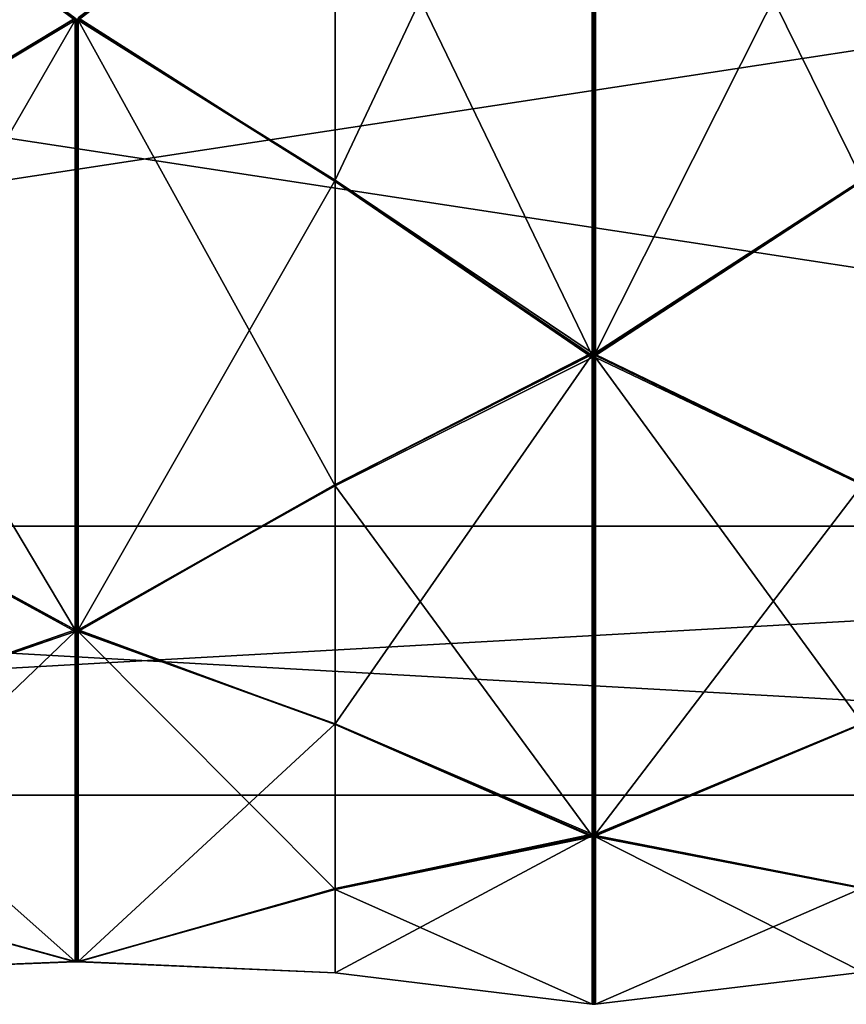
# Model space of a CAD drawing. Header units: millimetres. Extents: x -110 to 163, y -50 to 19.
# Tile 247 of 256: x 136.51 to 144.42, y -36.5 to -27.08. Entities that reach past the tile are written whole.
import ezdxf

# ---------------------------------------------------------------- set-up
doc = ezdxf.new("R2010")
doc.units = ezdxf.units.MM
doc.header["$LTSCALE"] = 65.185185
for name, color, linetype in [('6378', 7, 'CONTINUOUS'), ('6383', 7, 'CONTINUOUS'), ('6435', 7, 'CONTINUOUS'), ('6436', 7, 'CONTINUOUS'), ('6437', 7, 'CONTINUOUS'), ('6438', 7, 'CONTINUOUS'), ('6439', 7, 'CONTINUOUS'), ('6451', 7, 'CONTINUOUS'), ('6452', 7, 'CONTINUOUS'), ('6453', 7, 'CONTINUOUS'), ('6454', 7, 'CONTINUOUS'), ('6455', 7, 'CONTINUOUS'), ('6529', 7, 'CONTINUOUS'), ('6530', 7, 'CONTINUOUS'), ('6531', 7, 'CONTINUOUS'), ('6532', 7, 'CONTINUOUS'), ('6533', 7, 'CONTINUOUS'), ('6534', 7, 'CONTINUOUS'), ('6544', 7, 'CONTINUOUS'), ('6545', 7, 'CONTINUOUS'), ('6546', 7, 'CONTINUOUS'), ('6547', 7, 'CONTINUOUS'), ('6548', 7, 'CONTINUOUS'), ('6549', 7, 'CONTINUOUS'), ('6677', 7, 'CONTINUOUS'), ('6682', 7, 'CONTINUOUS'), ('6688', 7, 'CONTINUOUS'), ('6693', 7, 'CONTINUOUS'), ('6699', 7, 'CONTINUOUS'), ('6704', 7, 'CONTINUOUS'), ('6710', 7, 'CONTINUOUS'), ('6715', 7, 'CONTINUOUS'), ('6721', 7, 'CONTINUOUS'), ('6726', 7, 'CONTINUOUS'), ('6732', 7, 'CONTINUOUS')]:
    doc.layers.add(name, color=color, linetype=linetype)

msp = doc.modelspace()

# ---------------------------------------------------------------- linework, layer by layer
at = {"layer": '6378', "linetype": 'CONTINUOUS'}
for points in [[(160.7, -31.9277, -9.6), (160.7, -24.9, -16.6277), (114.7, -31.9277, -9.6), (160.7, -31.9277, -9.6)], [(114.7, -31.9277, -9.6), (160.7, -24.9, -16.6277), (114.7, -24.9, -16.6277), (114.7, -31.9277, -9.6)], [(160.7, -34.5), (160.7, -31.9277, -9.6), (114.7, -34.5), (160.7, -34.5)], [(114.7, -34.5), (160.7, -31.9277, -9.6), (114.7, -31.9277, -9.6), (114.7, -34.5)]]:
    msp.add_3dface(points, dxfattribs=at)
at = {"layer": '6383', "linetype": 'CONTINUOUS'}
for points in [[(160.7, -24.9, 16.6277), (160.7, -31.9277, 9.6), (114.7, -24.9, 16.6277), (160.7, -24.9, 16.6277)], [(114.7, -24.9, 16.6277), (160.7, -31.9277, 9.6), (114.7, -31.9277, 9.6), (114.7, -24.9, 16.6277)], [(160.7, -34.5), (114.7, -34.5), (114.7, -31.9277, 9.6), (160.7, -34.5)], [(160.7, -31.9277, 9.6), (160.7, -34.5), (114.7, -31.9277, 9.6), (160.7, -31.9277, 9.6)]]:
    msp.add_3dface(points, dxfattribs=at)
at = {"layer": '6435', "linetype": 'CONTINUOUS'}
for points in [[(144.575, -28.6246, 16.2217), (142.015, -30.2948, 14.9865), (144.575, -31.5347, 13.3116), (144.575, -28.6246, 16.2217)], [(142.0151, -30.3037, 14.9776), (142.0152, -30.3127, 14.9686), (142.015, -30.2948, 14.9865), (142.0151, -30.3037, 14.9776)], [(142.015, -30.2948, 14.9865), (142.0152, -30.3127, 14.9686), (144.575, -31.5347, 13.3116), (142.015, -30.2948, 14.9865)]]:
    msp.add_3dface(points, dxfattribs=at)
at = {"layer": '6436', "linetype": 'CONTINUOUS'}
for points in [[(144.575, -33.8181, 9.8878), (142.015, -34.8885, 8.1075), (144.575, -35.393, 6.0856), (144.575, -33.8181, 9.8878)], [(142.0151, -34.8933, 8.0958), (142.0152, -34.8981, 8.0841), (142.015, -34.8885, 8.1075), (142.0151, -34.8933, 8.0958)], [(142.015, -34.8885, 8.1075), (142.0152, -34.8981, 8.0841), (144.575, -35.393, 6.0856), (142.015, -34.8885, 8.1075)]]:
    msp.add_3dface(points, dxfattribs=at)
at = {"layer": '6437', "linetype": 'CONTINUOUS'}
for points in [[(142.015, -36.5, -0.0058), (142.0152, -36.5, -0.0312), (144.575, -36.1924, -2.0669), (142.015, -36.5, -0.0058)], [(144.575, -36.1924, 2.0485), (142.015, -36.5, -0.0058), (144.575, -36.1924, -2.0669), (144.575, -36.1924, 2.0485)], [(142.0151, -36.5, -0.0185), (142.0152, -36.5, -0.0312), (142.015, -36.5, -0.0058), (142.0151, -36.5, -0.0185)]]:
    msp.add_3dface(points, dxfattribs=at)
at = {"layer": '6438', "linetype": 'CONTINUOUS'}
for points in [[(142.015, -34.884, -8.1183), (142.0152, -34.8743, -8.1417), (144.575, -33.8111, -9.9048), (142.015, -34.884, -8.1183)], [(144.575, -35.386, -6.1026), (142.015, -34.884, -8.1183), (144.575, -33.8111, -9.9048), (144.575, -35.386, -6.1026)], [(142.0151, -34.8792, -8.13), (142.0152, -34.8743, -8.1417), (142.015, -34.884, -8.1183), (142.0151, -34.8792, -8.13)]]:
    msp.add_3dface(points, dxfattribs=at)
at = {"layer": '6439', "linetype": 'CONTINUOUS'}
for points in [[(142.015, -30.2865, -14.9948), (142.0152, -30.2686, -15.0127), (144.575, -28.6116, -16.2347), (142.015, -30.2865, -14.9948)], [(144.575, -31.5217, -13.3246), (142.015, -30.2865, -14.9948), (144.575, -28.6116, -16.2347), (144.575, -31.5217, -13.3246)], [(142.0151, -30.2776, -15.0037), (142.0152, -30.2686, -15.0127), (142.015, -30.2865, -14.9948), (142.0151, -30.2776, -15.0037)]]:
    msp.add_3dface(points, dxfattribs=at)
at = {"layer": '6451', "linetype": 'CONTINUOUS'}
for points in [[(137.035, -27.0886, 17.6201), (134.475, -28.6246, 16.2217), (137.0348, -32.9201, 11.7886), (137.035, -27.0886, 17.6201)], [(137.05, -32.92, 11.7888), (137.035, -27.0886, 17.6201), (137.0348, -32.9201, 11.7886), (137.05, -32.92, 11.7888)], [(137.05, -27.0888, 17.62), (137.035, -27.0886, 17.6201), (137.05, -32.92, 11.7888), (137.05, -27.0888, 17.62)], [(137.065, -27.089, 17.6198), (137.05, -27.0888, 17.62), (137.0652, -32.9198, 11.789), (137.065, -27.089, 17.6198)], [(137.0652, -32.9198, 11.789), (137.05, -27.0888, 17.62), (137.05, -32.92, 11.7888), (137.0652, -32.9198, 11.789)], [(139.525, -28.6298, 16.2279), (137.065, -27.089, 17.6198), (139.525, -31.5409, 13.3167), (139.525, -28.6298, 16.2279)], [(139.525, -31.5409, 13.3167), (137.065, -27.089, 17.6198), (137.0652, -32.9198, 11.789), (139.525, -31.5409, 13.3167)], [(137.0348, -32.9201, 11.7886), (134.475, -28.6246, 16.2217), (134.475, -31.5347, 13.3116), (137.0348, -32.9201, 11.7886)], [(141.985, -30.2944, 14.9869), (139.525, -28.6298, 16.2279), (141.9849, -30.3037, 14.9776), (141.985, -30.2944, 14.9869)], [(141.9849, -30.3037, 14.9776), (139.525, -28.6298, 16.2279), (141.9848, -30.313, 14.9683), (141.9849, -30.3037, 14.9776)], [(141.9848, -30.313, 14.9683), (139.525, -28.6298, 16.2279), (139.525, -31.5409, 13.3167), (141.9848, -30.313, 14.9683)]]:
    msp.add_3dface(points, dxfattribs=at)
at = {"layer": '6452', "linetype": 'CONTINUOUS'}
for points in [[(137.035, -32.9342, 11.7676), (134.475, -33.8181, 9.8878), (137.0348, -36.0902, 4.1483), (137.035, -32.9342, 11.7676)], [(137.05, -36.0901, 4.1486), (137.035, -32.9342, 11.7676), (137.0348, -36.0902, 4.1483), (137.05, -36.0901, 4.1486)], [(137.05, -32.9343, 11.7674), (137.035, -32.9342, 11.7676), (137.05, -36.0901, 4.1486), (137.05, -32.9343, 11.7674)], [(137.065, -32.9345, 11.7672), (137.05, -32.9343, 11.7674), (137.0652, -36.0901, 4.1488), (137.065, -32.9345, 11.7672)], [(137.0652, -36.0901, 4.1488), (137.05, -32.9343, 11.7674), (137.05, -36.0901, 4.1486), (137.0652, -36.0901, 4.1488)], [(139.525, -33.8252, 9.8916), (137.065, -32.9345, 11.7672), (139.525, -35.4008, 6.0879), (139.525, -33.8252, 9.8916)], [(139.525, -35.4008, 6.0879), (137.065, -32.9345, 11.7672), (137.0652, -36.0901, 4.1488), (139.525, -35.4008, 6.0879)], [(137.0348, -36.0902, 4.1483), (134.475, -33.8181, 9.8878), (134.475, -35.393, 6.0856), (137.0348, -36.0902, 4.1483)], [(141.985, -34.8883, 8.1079), (139.525, -33.8252, 9.8916), (141.9849, -34.8933, 8.0958), (141.985, -34.8883, 8.1079)], [(141.9849, -34.8933, 8.0958), (139.525, -33.8252, 9.8916), (141.9848, -34.8983, 8.0836), (141.9849, -34.8933, 8.0958)], [(141.9848, -34.8983, 8.0836), (139.525, -33.8252, 9.8916), (139.525, -35.4008, 6.0879), (141.9848, -34.8983, 8.0836)]]:
    msp.add_3dface(points, dxfattribs=at)
at = {"layer": '6453', "linetype": 'CONTINUOUS'}
for points in [[(137.035, -36.0951, 4.1235), (134.475, -36.1924, 2.0485), (137.0348, -36.0951, -4.1235), (137.035, -36.0951, 4.1235)], [(137.0348, -36.0951, -4.1235), (134.475, -36.1924, 2.0485), (134.475, -36.1924, -2.0669), (137.0348, -36.0951, -4.1235)], [(137.05, -36.0952, -4.1233), (137.035, -36.0951, 4.1235), (137.0348, -36.0951, -4.1235), (137.05, -36.0952, -4.1233)], [(137.05, -36.0952, 4.1233), (137.035, -36.0951, 4.1235), (137.05, -36.0952, -4.1233), (137.05, -36.0952, 4.1233)], [(137.065, -36.0952, 4.123), (137.05, -36.0952, 4.1233), (137.0652, -36.0952, -4.123), (137.065, -36.0952, 4.123)], [(137.0652, -36.0952, -4.123), (137.05, -36.0952, 4.1233), (137.05, -36.0952, -4.1233), (137.0652, -36.0952, -4.123)], [(139.525, -36.2004, 2.0493), (137.065, -36.0952, 4.123), (139.525, -36.2004, -2.0677), (139.525, -36.2004, 2.0493)], [(139.525, -36.2004, -2.0677), (137.065, -36.0952, 4.123), (137.0652, -36.0952, -4.123), (139.525, -36.2004, -2.0677)], [(141.985, -36.5, -0.0053), (139.525, -36.2004, 2.0493), (141.9849, -36.5, -0.0185), (141.985, -36.5, -0.0053)], [(141.9849, -36.5, -0.0185), (139.525, -36.2004, 2.0493), (141.9848, -36.5, -0.0317), (141.9849, -36.5, -0.0185)], [(141.9848, -36.5, -0.0317), (139.525, -36.2004, 2.0493), (139.525, -36.2004, -2.0677), (141.9848, -36.5, -0.0317)]]:
    msp.add_3dface(points, dxfattribs=at)
at = {"layer": '6454', "linetype": 'CONTINUOUS'}
for points in [[(137.035, -36.0902, -4.1483), (134.475, -35.386, -6.1026), (137.0348, -32.9342, -11.7676), (137.035, -36.0902, -4.1483)], [(137.0348, -32.9342, -11.7676), (134.475, -35.386, -6.1026), (134.475, -33.8111, -9.9048), (137.0348, -32.9342, -11.7676)], [(137.05, -32.9343, -11.7674), (137.035, -36.0902, -4.1483), (137.0348, -32.9342, -11.7676), (137.05, -32.9343, -11.7674)], [(137.05, -36.0901, -4.1486), (137.035, -36.0902, -4.1483), (137.05, -32.9343, -11.7674), (137.05, -36.0901, -4.1486)], [(137.0652, -32.9345, -11.7671), (137.05, -36.0901, -4.1486), (137.05, -32.9343, -11.7674), (137.0652, -32.9345, -11.7671)], [(137.065, -36.0901, -4.1488), (137.05, -36.0901, -4.1486), (137.0652, -32.9345, -11.7671), (137.065, -36.0901, -4.1488)], [(139.525, -33.8182, -9.9086), (137.065, -36.0901, -4.1488), (137.0652, -32.9345, -11.7671), (139.525, -33.8182, -9.9086)], [(139.525, -35.3937, -6.1049), (137.065, -36.0901, -4.1488), (139.525, -33.8182, -9.9086), (139.525, -35.3937, -6.1049)], [(141.9848, -34.8741, -8.1421), (139.525, -35.3937, -6.1049), (139.525, -33.8182, -9.9086), (141.9848, -34.8741, -8.1421)], [(141.9849, -34.8792, -8.13), (139.525, -35.3937, -6.1049), (141.9848, -34.8741, -8.1421), (141.9849, -34.8792, -8.13)], [(141.985, -34.8842, -8.1178), (139.525, -35.3937, -6.1049), (141.9849, -34.8792, -8.13), (141.985, -34.8842, -8.1178)]]:
    msp.add_3dface(points, dxfattribs=at)
at = {"layer": '6455', "linetype": 'CONTINUOUS'}
for points in [[(137.035, -32.9201, -11.7886), (134.475, -31.5217, -13.3246), (137.0348, -27.0886, -17.6201), (137.035, -32.9201, -11.7886)], [(137.0348, -27.0886, -17.6201), (134.475, -31.5217, -13.3246), (134.475, -28.6116, -16.2347), (137.0348, -27.0886, -17.6201)], [(137.05, -27.0888, -17.62), (137.035, -32.9201, -11.7886), (137.0348, -27.0886, -17.6201), (137.05, -27.0888, -17.62)], [(137.05, -32.92, -11.7888), (137.035, -32.9201, -11.7886), (137.05, -27.0888, -17.62), (137.05, -32.92, -11.7888)], [(137.0652, -27.089, -17.6198), (137.05, -32.92, -11.7888), (137.05, -27.0888, -17.62), (137.0652, -27.089, -17.6198)], [(137.065, -32.9198, -11.789), (137.05, -32.92, -11.7888), (137.0652, -27.089, -17.6198), (137.065, -32.9198, -11.789)], [(139.525, -28.6167, -16.2409), (137.065, -32.9198, -11.789), (137.0652, -27.089, -17.6198), (139.525, -28.6167, -16.2409)], [(139.525, -31.5279, -13.3298), (137.065, -32.9198, -11.789), (139.525, -28.6167, -16.2409), (139.525, -31.5279, -13.3298)], [(141.9848, -30.2683, -15.013), (139.525, -31.5279, -13.3298), (139.525, -28.6167, -16.2409), (141.9848, -30.2683, -15.013)], [(141.9849, -30.2776, -15.0037), (139.525, -31.5279, -13.3298), (141.9848, -30.2683, -15.013), (141.9849, -30.2776, -15.0037)], [(141.985, -30.2869, -14.9944), (139.525, -31.5279, -13.3298), (141.9849, -30.2776, -15.0037), (141.985, -30.2869, -14.9944)]]:
    msp.add_3dface(points, dxfattribs=at)
at = {"layer": '6529', "linetype": 'CONTINUOUS'}
for points in [[(141.9848, -23.4421, 19.5741), (139.525, -25.2086, 18.5182), (141.985, -30.2944, 14.9869), (141.9848, -23.4421, 19.5741)], [(141.9848, -23.4421, 19.5741), (142, -30.2946, 14.9867), (142, -23.4419, 19.5742), (141.9848, -23.4421, 19.5741)], [(141.9848, -23.4421, 19.5741), (141.985, -30.2944, 14.9869), (142, -30.2946, 14.9867), (141.9848, -23.4421, 19.5741)], [(142.015, -30.2948, 14.9865), (142.0152, -23.4417, 19.5743), (142, -23.4419, 19.5742), (142.015, -30.2948, 14.9865)], [(142, -30.2946, 14.9867), (142.015, -30.2948, 14.9865), (142, -23.4419, 19.5742), (142, -30.2946, 14.9867)], [(142.0152, -23.4417, 19.5743), (142.015, -30.2948, 14.9865), (144.575, -28.6246, 16.2217), (142.0152, -23.4417, 19.5743)], [(144.575, -25.2048, 18.5111), (142.0152, -23.4417, 19.5743), (144.575, -28.6246, 16.2217), (144.575, -25.2048, 18.5111)], [(139.525, -25.2086, 18.5182), (137.0652, -27.0671, 17.6345), (139.525, -28.6298, 16.2279), (139.525, -25.2086, 18.5182)], [(139.525, -25.2086, 18.5182), (139.525, -28.6298, 16.2279), (141.985, -30.2944, 14.9869), (139.525, -25.2086, 18.5182)], [(137.065, -27.089, 17.6198), (139.525, -28.6298, 16.2279), (137.0651, -27.0781, 17.6272), (137.065, -27.089, 17.6198)], [(139.525, -28.6298, 16.2279), (137.0652, -27.0671, 17.6345), (137.0651, -27.0781, 17.6272), (139.525, -28.6298, 16.2279)]]:
    msp.add_3dface(points, dxfattribs=at)
at = {"layer": '6530', "linetype": 'CONTINUOUS'}
for points in [[(141.9848, -30.313, 14.9683), (139.525, -31.5409, 13.3167), (141.985, -34.8883, 8.1079), (141.9848, -30.313, 14.9683)], [(141.9848, -30.313, 14.9683), (142, -34.8884, 8.1077), (142, -30.3128, 14.9685), (141.9848, -30.313, 14.9683)], [(141.9848, -30.313, 14.9683), (141.985, -34.8883, 8.1079), (142, -34.8884, 8.1077), (141.9848, -30.313, 14.9683)], [(142.015, -34.8885, 8.1075), (142.0152, -30.3127, 14.9686), (142, -30.3128, 14.9685), (142.015, -34.8885, 8.1075)], [(142, -34.8884, 8.1077), (142.015, -34.8885, 8.1075), (142, -30.3128, 14.9685), (142, -34.8884, 8.1077)], [(142.0152, -30.3127, 14.9686), (142.015, -34.8885, 8.1075), (144.575, -33.8181, 9.8878), (142.0152, -30.3127, 14.9686)], [(144.575, -31.5347, 13.3116), (142.0152, -30.3127, 14.9686), (144.575, -33.8181, 9.8878), (144.575, -31.5347, 13.3116)], [(139.525, -31.5409, 13.3167), (137.0652, -32.9198, 11.789), (139.525, -33.8252, 9.8916), (139.525, -31.5409, 13.3167)], [(139.525, -31.5409, 13.3167), (139.525, -33.8252, 9.8916), (141.985, -34.8883, 8.1079), (139.525, -31.5409, 13.3167)], [(137.065, -32.9345, 11.7672), (139.525, -33.8252, 9.8916), (137.0651, -32.9272, 11.7781), (137.065, -32.9345, 11.7672)], [(139.525, -33.8252, 9.8916), (137.0652, -32.9198, 11.789), (137.0651, -32.9272, 11.7781), (139.525, -33.8252, 9.8916)]]:
    msp.add_3dface(points, dxfattribs=at)
at = {"layer": '6531', "linetype": 'CONTINUOUS'}
for points in [[(141.9848, -34.8983, 8.0836), (139.525, -35.4008, 6.0879), (141.985, -36.5, -0.0053), (141.9848, -34.8983, 8.0836)], [(141.9848, -34.8983, 8.0836), (142, -36.5, -0.0056), (142, -34.8982, 8.0839), (141.9848, -34.8983, 8.0836)], [(141.9848, -34.8983, 8.0836), (141.985, -36.5, -0.0053), (142, -36.5, -0.0056), (141.9848, -34.8983, 8.0836)], [(142.015, -36.5, -0.0058), (142.0152, -34.8981, 8.0841), (142, -34.8982, 8.0839), (142.015, -36.5, -0.0058)], [(142, -36.5, -0.0056), (142.015, -36.5, -0.0058), (142, -34.8982, 8.0839), (142, -36.5, -0.0056)], [(142.0152, -34.8981, 8.0841), (142.015, -36.5, -0.0058), (144.575, -36.1924, 2.0485), (142.0152, -34.8981, 8.0841)], [(144.575, -35.393, 6.0856), (142.0152, -34.8981, 8.0841), (144.575, -36.1924, 2.0485), (144.575, -35.393, 6.0856)], [(139.525, -35.4008, 6.0879), (137.0652, -36.0901, 4.1488), (139.525, -36.2004, 2.0493), (139.525, -35.4008, 6.0879)], [(139.525, -35.4008, 6.0879), (139.525, -36.2004, 2.0493), (141.985, -36.5, -0.0053), (139.525, -35.4008, 6.0879)], [(137.065, -36.0952, 4.123), (139.525, -36.2004, 2.0493), (137.0651, -36.0926, 4.1359), (137.065, -36.0952, 4.123)], [(139.525, -36.2004, 2.0493), (137.0652, -36.0901, 4.1488), (137.0651, -36.0926, 4.1359), (139.525, -36.2004, 2.0493)]]:
    msp.add_3dface(points, dxfattribs=at)
at = {"layer": '6532', "linetype": 'CONTINUOUS'}
for points in [[(141.9848, -36.5, -0.0317), (139.525, -36.2004, -2.0677), (141.985, -34.8842, -8.1178), (141.9848, -36.5, -0.0317)], [(139.525, -36.2004, -2.0677), (139.525, -35.3937, -6.1049), (141.985, -34.8842, -8.1178), (139.525, -36.2004, -2.0677)], [(141.9848, -36.5, -0.0317), (141.985, -34.8842, -8.1178), (142, -34.8841, -8.1181), (141.9848, -36.5, -0.0317)], [(141.9848, -36.5, -0.0317), (142, -34.8841, -8.1181), (142, -36.5, -0.0314), (141.9848, -36.5, -0.0317)], [(142.015, -34.884, -8.1183), (142.0152, -36.5, -0.0312), (142, -36.5, -0.0314), (142.015, -34.884, -8.1183)], [(142, -34.8841, -8.1181), (142.015, -34.884, -8.1183), (142, -36.5, -0.0314), (142, -34.8841, -8.1181)], [(142.0152, -36.5, -0.0312), (142.015, -34.884, -8.1183), (144.575, -35.386, -6.1026), (142.0152, -36.5, -0.0312)], [(137.065, -36.0901, -4.1488), (139.525, -35.3937, -6.1049), (137.0651, -36.0926, -4.1359), (137.065, -36.0901, -4.1488)], [(139.525, -35.3937, -6.1049), (137.0652, -36.0952, -4.123), (137.0651, -36.0926, -4.1359), (139.525, -35.3937, -6.1049)], [(139.525, -36.2004, -2.0677), (137.0652, -36.0952, -4.123), (139.525, -35.3937, -6.1049), (139.525, -36.2004, -2.0677)], [(144.575, -36.1924, -2.0669), (142.0152, -36.5, -0.0312), (144.575, -35.386, -6.1026), (144.575, -36.1924, -2.0669)]]:
    msp.add_3dface(points, dxfattribs=at)
at = {"layer": '6533', "linetype": 'CONTINUOUS'}
for points in [[(141.9848, -34.8741, -8.1421), (139.525, -33.8182, -9.9086), (141.985, -30.2869, -14.9944), (141.9848, -34.8741, -8.1421)], [(139.525, -33.8182, -9.9086), (139.525, -31.5279, -13.3298), (141.985, -30.2869, -14.9944), (139.525, -33.8182, -9.9086)], [(141.9848, -34.8741, -8.1421), (141.985, -30.2869, -14.9944), (142, -30.2867, -14.9946), (141.9848, -34.8741, -8.1421)], [(141.9848, -34.8741, -8.1421), (142, -30.2867, -14.9946), (142, -34.8742, -8.1419), (141.9848, -34.8741, -8.1421)], [(142.015, -30.2865, -14.9948), (142.0152, -34.8743, -8.1417), (142, -34.8742, -8.1419), (142.015, -30.2865, -14.9948)], [(142, -30.2867, -14.9946), (142.015, -30.2865, -14.9948), (142, -34.8742, -8.1419), (142, -30.2867, -14.9946)], [(142.0152, -34.8743, -8.1417), (142.015, -30.2865, -14.9948), (144.575, -31.5217, -13.3246), (142.0152, -34.8743, -8.1417)], [(137.065, -32.9198, -11.789), (139.525, -31.5279, -13.3298), (137.0651, -32.9272, -11.7781), (137.065, -32.9198, -11.789)], [(139.525, -31.5279, -13.3298), (137.0652, -32.9345, -11.7671), (137.0651, -32.9272, -11.7781), (139.525, -31.5279, -13.3298)], [(139.525, -33.8182, -9.9086), (137.0652, -32.9345, -11.7671), (139.525, -31.5279, -13.3298), (139.525, -33.8182, -9.9086)], [(144.575, -33.8111, -9.9048), (142.0152, -34.8743, -8.1417), (144.575, -31.5217, -13.3246), (144.575, -33.8111, -9.9048)]]:
    msp.add_3dface(points, dxfattribs=at)
at = {"layer": '6534', "linetype": 'CONTINUOUS'}
for points in [[(141.9848, -30.2683, -15.013), (139.525, -28.6167, -16.2409), (141.985, -23.4079, -19.5883), (141.9848, -30.2683, -15.013)], [(139.525, -28.6167, -16.2409), (139.525, -25.1916, -18.5252), (141.985, -23.4079, -19.5883), (139.525, -28.6167, -16.2409)], [(141.9848, -30.2683, -15.013), (141.985, -23.4079, -19.5883), (142, -23.4077, -19.5884), (141.9848, -30.2683, -15.013)], [(141.9848, -30.2683, -15.013), (142, -23.4077, -19.5884), (142, -30.2685, -15.0128), (141.9848, -30.2683, -15.013)], [(142.015, -23.4075, -19.5885), (142.0152, -30.2686, -15.0127), (142, -30.2685, -15.0128), (142.015, -23.4075, -19.5885)], [(142, -23.4077, -19.5884), (142.015, -23.4075, -19.5885), (142, -30.2685, -15.0128), (142, -23.4077, -19.5884)], [(142.0152, -30.2686, -15.0127), (142.015, -23.4075, -19.5885), (144.575, -25.1878, -18.5181), (142.0152, -30.2686, -15.0127)], [(139.525, -25.1916, -18.5252), (137.0652, -27.089, -17.6198), (137.0651, -27.0781, -17.6272), (139.525, -25.1916, -18.5252)], [(139.525, -28.6167, -16.2409), (137.0652, -27.089, -17.6198), (139.525, -25.1916, -18.5252), (139.525, -28.6167, -16.2409)], [(144.575, -28.6116, -16.2347), (142.0152, -30.2686, -15.0127), (144.575, -25.1878, -18.5181), (144.575, -28.6116, -16.2347)]]:
    msp.add_3dface(points, dxfattribs=at)
at = {"layer": '6544', "linetype": 'CONTINUOUS'}
for points in [[(137.0348, -27.0676, 17.6342), (134.475, -25.2048, 18.5111), (137.035, -27.0886, 17.6201), (137.0348, -27.0676, 17.6342)], [(134.475, -25.2048, 18.5111), (134.475, -28.6246, 16.2217), (137.035, -27.0886, 17.6201), (134.475, -25.2048, 18.5111)], [(137.0348, -27.0676, 17.6342), (137.035, -27.0886, 17.6201), (137.0349, -27.0781, 17.6272), (137.0348, -27.0676, 17.6342)]]:
    msp.add_3dface(points, dxfattribs=at)
at = {"layer": '6545', "linetype": 'CONTINUOUS'}
for points in [[(137.0348, -32.9201, 11.7886), (134.475, -31.5347, 13.3116), (137.035, -32.9342, 11.7676), (137.0348, -32.9201, 11.7886)], [(134.475, -31.5347, 13.3116), (134.475, -33.8181, 9.8878), (137.035, -32.9342, 11.7676), (134.475, -31.5347, 13.3116)], [(137.0348, -32.9201, 11.7886), (137.035, -32.9342, 11.7676), (137.0349, -32.9272, 11.7781), (137.0348, -32.9201, 11.7886)]]:
    msp.add_3dface(points, dxfattribs=at)
at = {"layer": '6546', "linetype": 'CONTINUOUS'}
for points in [[(137.0348, -36.0902, 4.1483), (134.475, -35.393, 6.0856), (137.035, -36.0951, 4.1235), (137.0348, -36.0902, 4.1483)], [(134.475, -35.393, 6.0856), (134.475, -36.1924, 2.0485), (137.035, -36.0951, 4.1235), (134.475, -35.393, 6.0856)], [(137.0348, -36.0902, 4.1483), (137.035, -36.0951, 4.1235), (137.0349, -36.0926, 4.1359), (137.0348, -36.0902, 4.1483)]]:
    msp.add_3dface(points, dxfattribs=at)
at = {"layer": '6547', "linetype": 'CONTINUOUS'}
for points in [[(134.475, -36.1924, -2.0669), (134.475, -35.386, -6.1026), (137.035, -36.0902, -4.1483), (134.475, -36.1924, -2.0669)], [(137.0348, -36.0951, -4.1235), (134.475, -36.1924, -2.0669), (137.035, -36.0902, -4.1483), (137.0348, -36.0951, -4.1235)], [(137.0348, -36.0951, -4.1235), (137.035, -36.0902, -4.1483), (137.0349, -36.0926, -4.1359), (137.0348, -36.0951, -4.1235)]]:
    msp.add_3dface(points, dxfattribs=at)
at = {"layer": '6548', "linetype": 'CONTINUOUS'}
for points in [[(134.475, -33.8111, -9.9048), (134.475, -31.5217, -13.3246), (137.035, -32.9201, -11.7886), (134.475, -33.8111, -9.9048)], [(137.0348, -32.9342, -11.7676), (134.475, -33.8111, -9.9048), (137.035, -32.9201, -11.7886), (137.0348, -32.9342, -11.7676)], [(137.0348, -32.9342, -11.7676), (137.035, -32.9201, -11.7886), (137.0349, -32.9272, -11.7781), (137.0348, -32.9342, -11.7676)]]:
    msp.add_3dface(points, dxfattribs=at)
at = {"layer": '6549', "linetype": 'CONTINUOUS'}
for points in [[(134.475, -28.6116, -16.2347), (134.475, -25.1878, -18.5181), (137.035, -27.0676, -17.6342), (134.475, -28.6116, -16.2347)], [(137.0348, -27.0886, -17.6201), (134.475, -28.6116, -16.2347), (137.035, -27.0676, -17.6342), (137.0348, -27.0886, -17.6201)], [(137.0348, -27.0886, -17.6201), (137.035, -27.0676, -17.6342), (137.0349, -27.0781, -17.6272), (137.0348, -27.0886, -17.6201)]]:
    msp.add_3dface(points, dxfattribs=at)
at = {"layer": '6677', "linetype": 'CONTINUOUS'}
for points in [[(137.035, -27.0886, 17.6201), (137.0651, -27.0781, 17.6272), (137.0349, -27.0781, 17.6272), (137.035, -27.0886, 17.6201)], [(137.035, -27.0886, 17.6201), (137.05, -27.0888, 17.62), (137.0651, -27.0781, 17.6272), (137.035, -27.0886, 17.6201)], [(137.05, -27.0888, 17.62), (137.065, -27.089, 17.6198), (137.0651, -27.0781, 17.6272), (137.05, -27.0888, 17.62)]]:
    msp.add_3dface(points, dxfattribs=at)
at = {"layer": '6682', "linetype": 'CONTINUOUS'}
for points in [[(141.9849, -30.3037, 14.9776), (141.9848, -30.313, 14.9683), (142, -30.3128, 14.9685), (141.9849, -30.3037, 14.9776)], [(141.985, -30.2944, 14.9869), (141.9849, -30.3037, 14.9776), (142, -30.2946, 14.9867), (141.985, -30.2944, 14.9869)], [(141.9849, -30.3037, 14.9776), (142.015, -30.2948, 14.9865), (142, -30.2946, 14.9867), (141.9849, -30.3037, 14.9776)], [(142.0151, -30.3037, 14.9776), (142.015, -30.2948, 14.9865), (141.9849, -30.3037, 14.9776), (142.0151, -30.3037, 14.9776)], [(142.0152, -30.3127, 14.9686), (142.0151, -30.3037, 14.9776), (141.9849, -30.3037, 14.9776), (142.0152, -30.3127, 14.9686)], [(142.0152, -30.3127, 14.9686), (141.9849, -30.3037, 14.9776), (142, -30.3128, 14.9685), (142.0152, -30.3127, 14.9686)]]:
    msp.add_3dface(points, dxfattribs=at)
at = {"layer": '6688', "linetype": 'CONTINUOUS'}
for points in [[(137.05, -32.92, 11.7888), (137.0348, -32.9201, 11.7886), (137.0651, -32.9272, 11.7781), (137.05, -32.92, 11.7888)], [(137.0651, -32.9272, 11.7781), (137.0348, -32.9201, 11.7886), (137.0349, -32.9272, 11.7781), (137.0651, -32.9272, 11.7781)], [(137.035, -32.9342, 11.7676), (137.0651, -32.9272, 11.7781), (137.0349, -32.9272, 11.7781), (137.035, -32.9342, 11.7676)], [(137.035, -32.9342, 11.7676), (137.05, -32.9343, 11.7674), (137.0651, -32.9272, 11.7781), (137.035, -32.9342, 11.7676)], [(137.0652, -32.9198, 11.789), (137.05, -32.92, 11.7888), (137.0651, -32.9272, 11.7781), (137.0652, -32.9198, 11.789)], [(137.05, -32.9343, 11.7674), (137.065, -32.9345, 11.7672), (137.0651, -32.9272, 11.7781), (137.05, -32.9343, 11.7674)]]:
    msp.add_3dface(points, dxfattribs=at)
at = {"layer": '6693', "linetype": 'CONTINUOUS'}
for points in [[(141.9849, -34.8933, 8.0958), (141.9848, -34.8983, 8.0836), (142, -34.8982, 8.0839), (141.9849, -34.8933, 8.0958)], [(141.985, -34.8883, 8.1079), (141.9849, -34.8933, 8.0958), (142, -34.8884, 8.1077), (141.985, -34.8883, 8.1079)], [(141.9849, -34.8933, 8.0958), (142.015, -34.8885, 8.1075), (142, -34.8884, 8.1077), (141.9849, -34.8933, 8.0958)], [(142.0151, -34.8933, 8.0958), (142.015, -34.8885, 8.1075), (141.9849, -34.8933, 8.0958), (142.0151, -34.8933, 8.0958)], [(142.0152, -34.8981, 8.0841), (142.0151, -34.8933, 8.0958), (141.9849, -34.8933, 8.0958), (142.0152, -34.8981, 8.0841)], [(142.0152, -34.8981, 8.0841), (141.9849, -34.8933, 8.0958), (142, -34.8982, 8.0839), (142.0152, -34.8981, 8.0841)]]:
    msp.add_3dface(points, dxfattribs=at)
at = {"layer": '6699', "linetype": 'CONTINUOUS'}
for points in [[(137.05, -36.0901, 4.1486), (137.0348, -36.0902, 4.1483), (137.0651, -36.0926, 4.1359), (137.05, -36.0901, 4.1486)], [(137.0651, -36.0926, 4.1359), (137.0348, -36.0902, 4.1483), (137.0349, -36.0926, 4.1359), (137.0651, -36.0926, 4.1359)], [(137.035, -36.0951, 4.1235), (137.0651, -36.0926, 4.1359), (137.0349, -36.0926, 4.1359), (137.035, -36.0951, 4.1235)], [(137.035, -36.0951, 4.1235), (137.05, -36.0952, 4.1233), (137.0651, -36.0926, 4.1359), (137.035, -36.0951, 4.1235)], [(137.0652, -36.0901, 4.1488), (137.05, -36.0901, 4.1486), (137.0651, -36.0926, 4.1359), (137.0652, -36.0901, 4.1488)], [(137.05, -36.0952, 4.1233), (137.065, -36.0952, 4.123), (137.0651, -36.0926, 4.1359), (137.05, -36.0952, 4.1233)]]:
    msp.add_3dface(points, dxfattribs=at)
at = {"layer": '6704', "linetype": 'CONTINUOUS'}
for points in [[(141.9849, -36.5, -0.0185), (141.9848, -36.5, -0.0317), (142, -36.5, -0.0314), (141.9849, -36.5, -0.0185)], [(142.0152, -36.5, -0.0312), (142.0151, -36.5, -0.0185), (141.9849, -36.5, -0.0185), (142.0152, -36.5, -0.0312)], [(142.0152, -36.5, -0.0312), (141.9849, -36.5, -0.0185), (142, -36.5, -0.0314), (142.0152, -36.5, -0.0312)], [(142.0151, -36.5, -0.0185), (142.015, -36.5, -0.0058), (141.9849, -36.5, -0.0185), (142.0151, -36.5, -0.0185)], [(141.9849, -36.5, -0.0185), (142.015, -36.5, -0.0058), (142, -36.5, -0.0056), (141.9849, -36.5, -0.0185)], [(141.985, -36.5, -0.0053), (141.9849, -36.5, -0.0185), (142, -36.5, -0.0056), (141.985, -36.5, -0.0053)]]:
    msp.add_3dface(points, dxfattribs=at)
at = {"layer": '6710', "linetype": 'CONTINUOUS'}
for points in [[(137.05, -36.0952, -4.1233), (137.0348, -36.0951, -4.1235), (137.0651, -36.0926, -4.1359), (137.05, -36.0952, -4.1233)], [(137.0651, -36.0926, -4.1359), (137.0348, -36.0951, -4.1235), (137.0349, -36.0926, -4.1359), (137.0651, -36.0926, -4.1359)], [(137.035, -36.0902, -4.1483), (137.0651, -36.0926, -4.1359), (137.0349, -36.0926, -4.1359), (137.035, -36.0902, -4.1483)], [(137.035, -36.0902, -4.1483), (137.05, -36.0901, -4.1486), (137.0651, -36.0926, -4.1359), (137.035, -36.0902, -4.1483)], [(137.05, -36.0901, -4.1486), (137.065, -36.0901, -4.1488), (137.0651, -36.0926, -4.1359), (137.05, -36.0901, -4.1486)], [(137.0652, -36.0952, -4.123), (137.05, -36.0952, -4.1233), (137.0651, -36.0926, -4.1359), (137.0652, -36.0952, -4.123)]]:
    msp.add_3dface(points, dxfattribs=at)
at = {"layer": '6715', "linetype": 'CONTINUOUS'}
for points in [[(141.9849, -34.8792, -8.13), (141.9848, -34.8741, -8.1421), (142, -34.8742, -8.1419), (141.9849, -34.8792, -8.13)], [(142.0152, -34.8743, -8.1417), (141.9849, -34.8792, -8.13), (142, -34.8742, -8.1419), (142.0152, -34.8743, -8.1417)], [(142.0152, -34.8743, -8.1417), (142.0151, -34.8792, -8.13), (141.9849, -34.8792, -8.13), (142.0152, -34.8743, -8.1417)], [(142.0151, -34.8792, -8.13), (142.015, -34.884, -8.1183), (141.9849, -34.8792, -8.13), (142.0151, -34.8792, -8.13)], [(141.9849, -34.8792, -8.13), (142.015, -34.884, -8.1183), (142, -34.8841, -8.1181), (141.9849, -34.8792, -8.13)], [(141.985, -34.8842, -8.1178), (141.9849, -34.8792, -8.13), (142, -34.8841, -8.1181), (141.985, -34.8842, -8.1178)]]:
    msp.add_3dface(points, dxfattribs=at)
at = {"layer": '6721', "linetype": 'CONTINUOUS'}
for points in [[(137.05, -32.9343, -11.7674), (137.0348, -32.9342, -11.7676), (137.0651, -32.9272, -11.7781), (137.05, -32.9343, -11.7674)], [(137.0651, -32.9272, -11.7781), (137.0348, -32.9342, -11.7676), (137.0349, -32.9272, -11.7781), (137.0651, -32.9272, -11.7781)], [(137.035, -32.9201, -11.7886), (137.0651, -32.9272, -11.7781), (137.0349, -32.9272, -11.7781), (137.035, -32.9201, -11.7886)], [(137.035, -32.9201, -11.7886), (137.05, -32.92, -11.7888), (137.0651, -32.9272, -11.7781), (137.035, -32.9201, -11.7886)], [(137.05, -32.92, -11.7888), (137.065, -32.9198, -11.789), (137.0651, -32.9272, -11.7781), (137.05, -32.92, -11.7888)], [(137.0652, -32.9345, -11.7671), (137.05, -32.9343, -11.7674), (137.0651, -32.9272, -11.7781), (137.0652, -32.9345, -11.7671)]]:
    msp.add_3dface(points, dxfattribs=at)
at = {"layer": '6726', "linetype": 'CONTINUOUS'}
for points in [[(141.9849, -30.2776, -15.0037), (141.9848, -30.2683, -15.013), (142, -30.2685, -15.0128), (141.9849, -30.2776, -15.0037)], [(142.0152, -30.2686, -15.0127), (141.9849, -30.2776, -15.0037), (142, -30.2685, -15.0128), (142.0152, -30.2686, -15.0127)], [(142.0152, -30.2686, -15.0127), (142.0151, -30.2776, -15.0037), (141.9849, -30.2776, -15.0037), (142.0152, -30.2686, -15.0127)], [(142.0151, -30.2776, -15.0037), (142.015, -30.2865, -14.9948), (141.9849, -30.2776, -15.0037), (142.0151, -30.2776, -15.0037)], [(141.9849, -30.2776, -15.0037), (142.015, -30.2865, -14.9948), (142, -30.2867, -14.9946), (141.9849, -30.2776, -15.0037)], [(141.985, -30.2869, -14.9944), (141.9849, -30.2776, -15.0037), (142, -30.2867, -14.9946), (141.985, -30.2869, -14.9944)]]:
    msp.add_3dface(points, dxfattribs=at)
at = {"layer": '6732', "linetype": 'CONTINUOUS'}
for points in [[(137.05, -27.0888, -17.62), (137.0348, -27.0886, -17.6201), (137.0651, -27.0781, -17.6272), (137.05, -27.0888, -17.62)], [(137.0651, -27.0781, -17.6272), (137.0348, -27.0886, -17.6201), (137.0349, -27.0781, -17.6272), (137.0651, -27.0781, -17.6272)], [(137.0652, -27.089, -17.6198), (137.05, -27.0888, -17.62), (137.0651, -27.0781, -17.6272), (137.0652, -27.089, -17.6198)]]:
    msp.add_3dface(points, dxfattribs=at)

doc.saveas('drawing.dxf')
